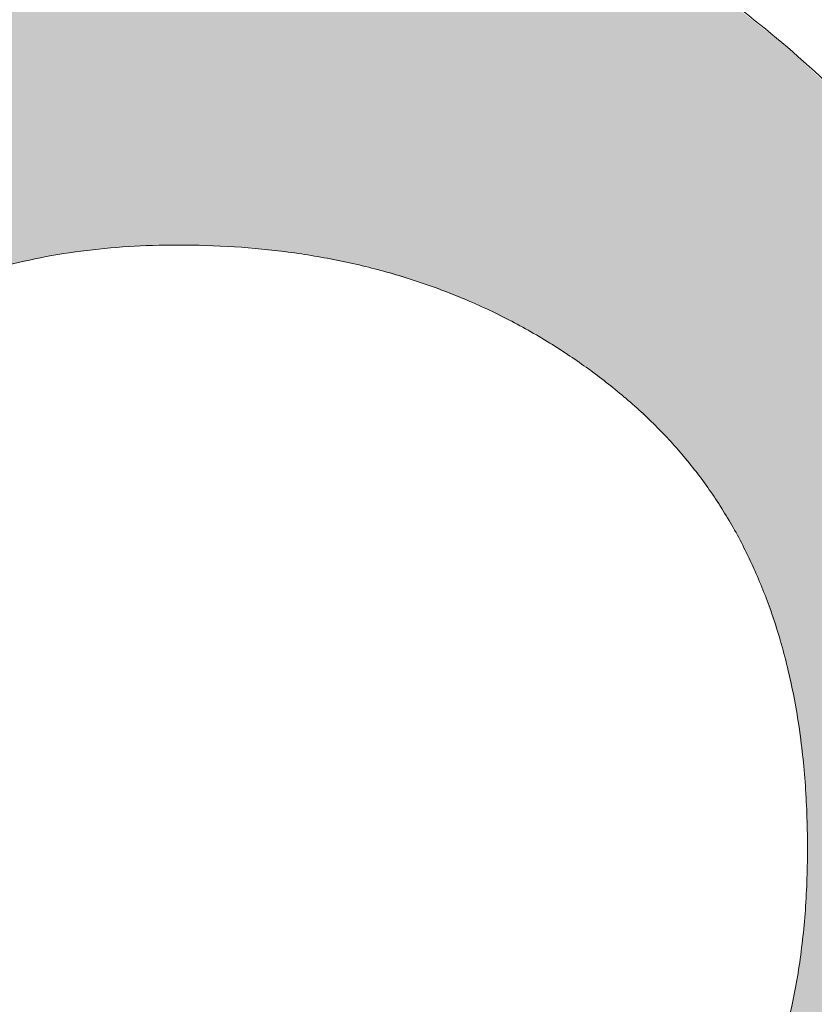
# Model space of a CAD drawing. Header units: inches. Extents: x -467 to -292, y -214 to 28.
# Tile 13 of 81: x -385.484 to -384.833, y -42.981 to -42.174. Entities that reach past the tile are written whole.
import ezdxf

# ---------------------------------------------------------------- set-up
doc = ezdxf.new("R2010")
doc.units = ezdxf.units.IN
doc.header["$LTSCALE"] = 32
doc.header["$MEASUREMENT"] = 0
doc.linetypes.add('Dash Style-1', pattern=[0.083328, 0.041656, -0.041672])
for name, color, linetype, lineweight in [('Black', 7, 'Continuous', 18), ('DashLine', 7, 'Dash Style-1', 13), ('DashLineFill', 7, 'Dash Style-1', 13), ('Drawing', 7, 'Continuous', 18), ('Metal-Black', 7, 'Continuous', 18), ('Metal-DeskStructure', 7, 'Continuous', 13), ('None', 7, 'Continuous', 18), ('Plastic-BracketCover', 7, 'Continuous', 13), ('SolidLine', 7, 'Continuous', 15), ('Wood_1-H', 7, 'Continuous', 13)]:
    doc.layers.add(name, color=color, linetype=linetype, lineweight=lineweight)
doc.layers.add('Metal-Leg', color=7, linetype='Continuous', lineweight=18, true_color=0x4c4c4c)
pattern_1 = [(45, (0, 0), (-1.61301565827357, 1.935715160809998), []), (45, (-1.0608, 1.0608), (-0.4723460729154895, 0.4167612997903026), [])]

# ---------------------------------------------------------------- blocks, each defined once
blk = doc.blocks.new('Group-48')
at = {"layer": 'Plastic-BracketCover', "color": 7}
for points, knots in [([(1.425934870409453, -0.3398696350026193), (1.448079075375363, -0.3398696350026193), (1.483143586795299, -0.3509408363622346), (1.512671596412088, -0.3693958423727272), (1.532972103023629, -0.3970783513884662), (1.555118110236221, -0.4469059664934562), (1.555118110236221, -0.5539431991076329), (1.555118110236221, -0.6203803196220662), (1.544045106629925, -0.6351443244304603), (1.330892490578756, -0.6351443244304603), (1.117739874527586, -0.6351443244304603), (1.106666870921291, -0.6203803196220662), (1.106666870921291, -0.5622479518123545), (1.106666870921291, -0.4708965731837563), (1.123276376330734, -0.4192243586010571), (1.150958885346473, -0.3860053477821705), (1.193405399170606, -0.3675503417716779), (1.235850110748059, -0.3675503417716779), (1.265378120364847, -0.374932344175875), (1.289369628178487, -0.3896963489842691), (1.309670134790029, -0.4136878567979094), (1.315206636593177, -0.4266063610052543), (1.318897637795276, -0.4081513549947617), (1.337350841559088, -0.3767778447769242), (1.365033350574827, -0.3527863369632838), (1.403788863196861, -0.3398696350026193), (1.425934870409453, -0.3398696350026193)], [0, 0, 0, 0.03145524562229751, 0.062910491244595, 0.09436573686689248, 0.1258209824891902, 0.188731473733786, 0.2661585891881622, 0.2758371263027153, 0.2855156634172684, 0.4355309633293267, 0.4452095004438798, 0.4548880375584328, 0.5214267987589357, 0.5746587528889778, 0.6278907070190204, 0.6811226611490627, 0.7343546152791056, 0.7627468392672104, 0.7911390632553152, 0.8195312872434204, 0.8479235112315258, 0.8479235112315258, 0.8859426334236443, 0.9239617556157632, 0.9619808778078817, 1, 1, 1]), ([(1.429625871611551, -0.4026148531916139), (1.409325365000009, -0.4026148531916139), (1.379797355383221, -0.4155333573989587), (1.359496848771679, -0.4395248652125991), (1.348423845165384, -0.4764330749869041), (1.348423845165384, -0.5401028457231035), (1.348423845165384, -0.5760901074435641), (1.426856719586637, -0.5760901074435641), (1.505289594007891, -0.5760901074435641), (1.505289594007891, -0.5327208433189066), (1.505289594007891, -0.4487514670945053), (1.477607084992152, -0.4155333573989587), (1.448079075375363, -0.4026148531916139), (1.429625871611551, -0.4026148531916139)], [0, 0, 0, 0.07915587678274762, 0.1583117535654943, 0.2374676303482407, 0.3166235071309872, 0.4195261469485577, 0.4195261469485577, 0.6437985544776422, 0.6437985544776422, 0.7678094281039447, 0.8839047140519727, 0.9419523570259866, 1, 1, 1]), ([(1.226622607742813, -0.4284518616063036), (1.210013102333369, -0.4284518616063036), (1.18417789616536, -0.4376793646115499), (1.165722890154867, -0.4579798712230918), (1.156495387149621, -0.4893515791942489), (1.156495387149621, -0.5447165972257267), (1.156495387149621, -0.5760901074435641), (1.228469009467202, -0.5760901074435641), (1.300442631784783, -0.5760901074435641), (1.300442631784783, -0.5419483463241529), (1.300442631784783, -0.4856605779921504), (1.289369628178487, -0.4561343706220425), (1.269069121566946, -0.4376793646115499), (1.241386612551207, -0.4284518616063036), (1.226622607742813, -0.4284518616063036)], [0, 0, 0, 0.07449877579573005, 0.1489975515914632, 0.223496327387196, 0.2979951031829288, 0.3954165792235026, 0.3954165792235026, 0.6189101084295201, 0.6189101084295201, 0.7249275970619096, 0.7936956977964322, 0.8624637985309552, 0.9312318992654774, 1, 1, 1]), ([(1.53112660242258, -0.7109774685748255), (1.538508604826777, -0.7109774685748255), (1.552349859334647, -0.7137457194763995), (1.555118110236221, -0.7220504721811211), (1.555118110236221, -0.841083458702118), (1.555118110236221, -0.9601164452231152), (1.553272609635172, -0.9638074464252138), (1.547736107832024, -0.9674984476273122), (1.538508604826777, -0.9693439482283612), (1.525590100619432, -0.9693439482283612), (1.516362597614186, -0.9674984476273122), (1.510826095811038, -0.965652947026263), (1.50713509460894, -0.9601164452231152), (1.50713509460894, -0.9112115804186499), (1.50713509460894, -0.864152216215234), (1.337351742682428, -0.864152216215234), (1.167568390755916, -0.864152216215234), (1.193404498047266, -0.9075205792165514), (1.219240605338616, -0.9508889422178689), (1.221086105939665, -0.9564254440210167), (1.222931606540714, -0.965652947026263), (1.219240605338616, -0.9693439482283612), (1.20816760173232, -0.9711894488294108), (1.195712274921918, -0.9711894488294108), (1.186023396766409, -0.9711894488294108), (1.180486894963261, -0.9693439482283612), (1.176795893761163, -0.965652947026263), (1.174950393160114, -0.9619619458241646), (1.141731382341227, -0.9102888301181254), (1.10851237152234, -0.8586157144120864), (1.106666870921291, -0.8567702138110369), (1.106666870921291, -0.8530792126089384), (1.104821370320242, -0.8475427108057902), (1.104821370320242, -0.8304718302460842), (1.104821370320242, -0.8124781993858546), (1.10851237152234, -0.8069416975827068), (1.112203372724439, -0.8050961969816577), (1.310591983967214, -0.8050961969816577), (1.50713509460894, -0.8050961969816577), (1.50713509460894, -0.7644960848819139), (1.50713509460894, -0.7202049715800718), (1.510826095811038, -0.7165139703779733), (1.516362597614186, -0.7128229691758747), (1.525590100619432, -0.7109774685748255), (1.53112660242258, -0.7109774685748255)], [0, 0, 0, 0.002610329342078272, 0.007830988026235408, 0.01044131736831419, 0.1761946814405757, 0.1788050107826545, 0.181415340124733, 0.1840256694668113, 0.1866359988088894, 0.1885937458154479, 0.1905514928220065, 0.192509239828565, 0.1944669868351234, 0.2443885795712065, 0.2443885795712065, 0.4244984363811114, 0.4244984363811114, 0.4780496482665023, 0.4780496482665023, 0.4842405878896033, 0.4904315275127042, 0.4966224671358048, 0.5028134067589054, 0.5070707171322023, 0.5109409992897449, 0.5148112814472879, 0.5186815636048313, 0.5186815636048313, 0.5762947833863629, 0.5762947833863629, 0.5787425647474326, 0.5811903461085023, 0.5836381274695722, 0.5902471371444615, 0.5931844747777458, 0.5961218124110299, 0.5990591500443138, 0.9118813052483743, 0.9118813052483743, 0.9765012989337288, 0.9823759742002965, 0.9882506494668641, 0.9941253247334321, 1, 1, 1])]:
    blk.add_open_spline(points, degree=2, knots=knots, dxfattribs=at)
blk = doc.blocks.new('1BRPFY-Leg_Plate (2D)')
at = {"layer": 'DashLineFill', "linetype": 'Continuous', "lineweight": 13}
h = blk.add_hatch(dxfattribs=at)
h.set_pattern_fill('Steel', color=253, style=0, pattern_type=2)
h.set_pattern_definition(pattern_1)
edge = h.paths.add_edge_path()
edge.add_arc((-1.704724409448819, -1.704724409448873), 0.125984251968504, 179.9999999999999, 269.9999999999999)
edge.add_line((-1.704724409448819, -1.830708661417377), (1.704724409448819, -1.830708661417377))
edge.add_arc((1.704724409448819, -1.704724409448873), 0.125984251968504, 270.0000000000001, 360.0000000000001)
edge.add_line((1.830708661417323, -1.704724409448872), (1.830708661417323, 1.704724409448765))
edge.add_arc((1.704724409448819, 1.704724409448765), 0.1259842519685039, 0, 90)
edge.add_line((1.704724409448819, 1.830708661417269), (-1.704724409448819, 1.830708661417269))
edge.add_arc((-1.704724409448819, 1.704724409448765), 0.1259842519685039, 90, 180)
edge.add_line((-1.830708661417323, 1.704724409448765), (-1.830708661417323, -1.704724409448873))
at = {"layer": 'DashLineFill', "flags": 128}
blk.add_lwpolyline([(-1.830708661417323, -1.704724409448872, 0.414213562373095), (-1.704724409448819, -1.830708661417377), (1.704724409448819, -1.830708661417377, 0.414213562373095), (1.830708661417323, -1.704724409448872), (1.830708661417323, 1.704724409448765, 0.414213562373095), (1.704724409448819, 1.830708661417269), (-1.704724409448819, 1.830708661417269, 0.414213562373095), (-1.830708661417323, 1.704724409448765)], format="xyb", close=True, dxfattribs=at)
at = {"layer": 'Plastic-BracketCover', "color": 7}
blk.add_blockref('Group-48', (0, 0), dxfattribs=at)
blk = doc.blocks.new('1BRPX5-Util_Bkt_Sm-F (2D)')
at = {"layer": 'DashLineFill', "linetype": 'Continuous', "lineweight": 13}
h = blk.add_hatch(dxfattribs=at)
h.set_pattern_fill('Steel', color=253, style=0, pattern_type=2)
h.set_pattern_definition(pattern_1)
edge = h.paths.add_edge_path()
edge.add_line((-4.468503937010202, 4.413385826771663), (-3.12992125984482, 4.413385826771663))
edge.add_line((-3.12992125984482, 4.413385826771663), (-3.12992125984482, -1.854330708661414))
edge.add_line((-3.12992125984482, -1.854330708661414), (-4.468503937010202, -1.854330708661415))
edge.add_line((-4.468503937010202, -1.854330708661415), (-4.468503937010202, -1.988188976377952))
edge.add_line((-4.468503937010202, -1.988188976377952), (-2.421259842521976, -1.988188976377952))
edge.add_line((-2.421259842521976, -1.988188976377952), (-2.421259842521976, -2.366141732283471))
edge.add_arc((-2.303149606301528, -2.366141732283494), 0.1181102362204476, 179.9999999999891, 270.000000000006)
edge.add_line((-2.303149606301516, -2.484251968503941), (2.303149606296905, -2.484251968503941))
edge.add_arc((2.303149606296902, -2.366141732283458), 0.1181102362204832, 270.0000000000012, 359.9999999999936)
edge.add_line((2.421259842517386, -2.366141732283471), (2.421259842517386, -1.988188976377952))
edge.add_line((2.421259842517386, -1.988188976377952), (4.468503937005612, -1.988188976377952))
edge.add_line((4.468503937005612, -1.988188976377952), (4.468503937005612, -1.854330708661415))
edge.add_line((4.468503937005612, -1.854330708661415), (3.12992125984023, -1.854330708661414))
edge.add_line((3.12992125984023, -1.854330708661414), (3.12992125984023, 4.413385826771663))
edge.add_line((3.12992125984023, 4.413385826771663), (4.468503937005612, 4.413385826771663))
edge.add_line((4.468503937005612, 4.413385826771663), (4.468503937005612, 4.547244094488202))
edge.add_line((4.468503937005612, 4.547244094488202), (2.421259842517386, 4.547244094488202))
edge.add_line((2.421259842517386, 4.547244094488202), (2.421259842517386, 4.925196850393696))
edge.add_arc((2.303149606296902, 4.925196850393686), 0.1181102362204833, 5.365542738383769e-12, 89.99999999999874)
edge.add_line((2.303149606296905, 5.043307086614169), (-2.303149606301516, 5.043307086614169))
edge.add_arc((-2.303149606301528, 4.92519685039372), 0.1181102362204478, 89.99999999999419, 180.0000000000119)
edge.add_line((-2.421259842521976, 4.925196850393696), (-2.421259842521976, 4.547244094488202))
edge.add_line((-2.421259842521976, 4.547244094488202), (-4.468503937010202, 4.547244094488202))
edge.add_line((-4.468503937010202, 4.547244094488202), (-4.468503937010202, 4.413385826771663))
at = {"layer": 'SolidLine', "flags": 128}
blk.add_lwpolyline([(1.028808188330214, -0.3924516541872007), (1.058646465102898, -0.4253731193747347), (1.08511419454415, -0.4610607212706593), (1.107956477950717, -0.4991707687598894), (1.126953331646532, -0.5393362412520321), (1.141921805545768, -0.5811703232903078), (1.152717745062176, -0.6242701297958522), (1.15923717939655, -0.6682205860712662), (1.161417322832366, -0.7125984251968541), (1.15923717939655, -0.756976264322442), (1.152717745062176, -0.800926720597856), (1.141921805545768, -0.8440265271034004), (1.126953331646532, -0.8858606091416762), (1.107956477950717, -0.9260260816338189)], dxfattribs=at)
blk = doc.blocks.new('Slate-LegBrace (2D)')
at = {"layer": 'DashLineFill', "linetype": 'Continuous', "lineweight": 13}
h = blk.add_hatch(dxfattribs=at)
h.set_pattern_fill('Steel', color=253, style=0, pattern_type=2)
h.set_pattern_definition(pattern_1)
edge = h.paths.add_edge_path()
edge.add_line((-2.199587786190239, -0.1351515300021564), (-1.374775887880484, -0.1351515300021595))
edge.add_arc((3.636636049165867e-15, -0.01355418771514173), 1.380142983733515, 185.0545920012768, 354.9454079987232)
edge.add_line((1.374775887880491, -0.13515153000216), (2.199718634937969, -0.1351515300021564))
edge.add_arc((6.54243738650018e-05, -0.01705725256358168), 2.202821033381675, 183.0731271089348, 356.92687289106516, ccw=False)
h = blk.add_hatch(dxfattribs=at)
h.set_pattern_fill('Steel', color=253, style=0, pattern_type=2)
h.set_pattern_definition(pattern_1)
edge = h.paths.add_edge_path()
edge.add_line((2.191696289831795, -0.2375138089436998), (1.463739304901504, -0.2375137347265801))
edge.add_arc((-6.542437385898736e-05, -0.01704129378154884), 1.480314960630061, 188.5652811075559, 351.4347188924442, ccw=False)
edge.add_line((-1.463870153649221, -0.2375137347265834), (-2.191827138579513, -0.2375138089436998))
edge.add_line((-2.191827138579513, -0.2375138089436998), (-2.199718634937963, -0.1351515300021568))
edge.add_line((-2.199718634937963, -0.1351515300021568), (-1.374775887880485, -0.1351515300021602))
edge.add_arc((2.937282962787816e-15, -0.01355418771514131), 1.380142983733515, 185.0545920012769, 354.9454079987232)
edge.add_line((1.37477588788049, -0.1351515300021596), (2.199587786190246, -0.1351515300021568))
edge.add_line((2.199587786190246, -0.1351515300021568), (2.191696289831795, -0.2375138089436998))
at = {"layer": 'DashLineFill', "flags": 128}
for points in [[(2.191696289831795, -0.2375138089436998), (1.463739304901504, -0.2375137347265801, -0.860662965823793), (-1.463870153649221, -0.2375137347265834), (-2.191827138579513, -0.2375138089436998), (-2.199718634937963, -0.1351515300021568), (-1.374775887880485, -0.1351515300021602, 0.9154551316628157), (1.37477588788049, -0.1351515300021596), (2.199587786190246, -0.1351515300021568)], [(-2.199587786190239, -0.1351515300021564), (-1.374775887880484, -0.1351515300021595, 0.9154551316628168), (1.374775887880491, -0.13515153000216), (2.199718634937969, -0.1351515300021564, -0.9477524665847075)]]:
    blk.add_lwpolyline(points, format="xyb", close=True, dxfattribs=at)
blk = doc.blocks.new('TLLegSleeve (2D)')
at = {"layer": 'DashLineFill', "linetype": 'Continuous', "lineweight": 13}
h = blk.add_hatch(dxfattribs=at)
h.set_pattern_fill('Steel', color=253, style=0, pattern_type=2)
h.set_pattern_definition(pattern_1)
edge = h.paths.add_edge_path()
edge.add_line((1.08267716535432, 1.402343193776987), (1.08267716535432, 2.913385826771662))
edge.add_arc((-1.707523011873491e-13, 2.913385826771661), 1.08267716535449, 4.479377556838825e-14, 180)
edge.add_line((-1.082677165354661, 2.913385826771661), (-1.08267716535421, 1.402343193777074))
edge.add_arc((-1.332267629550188e-15, 2.886579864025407e-15), 1.771653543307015, 127.6698869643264, 412.330113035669)
edge.add_line((1.08267716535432, 1.402343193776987), (1.08267716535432, 1.402343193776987))
edge = h.paths.add_edge_path()
edge.add_arc((1.665334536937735e-15, 2.91338582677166), 0.7480314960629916, 180, 360)
edge.add_arc((1.665334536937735e-15, 2.91338582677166), 0.7480314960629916, 9.54166404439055e-15, 180)
edge.add_line((-0.7480314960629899, 2.91338582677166), (-0.7480314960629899, 2.91338582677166))
edge = h.paths.add_edge_path()
edge.add_arc((-1.723066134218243e-13, 5.70119602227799e-16), 1.437007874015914, 180, 360)
edge.add_arc((-1.723066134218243e-13, 9.149983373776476e-17), 1.437007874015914, 9.541664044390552e-15, 180)
edge.add_line((-1.437007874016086, 3.308097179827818e-16), (-1.437007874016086, 3.308097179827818e-16))
at = {"layer": 'DashLine', "color": 8, "flags": 128}
blk.add_lwpolyline([(1.653543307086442, 1.118599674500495e-14), (1.645581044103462, -0.1620755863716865), (1.621770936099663, -0.3225902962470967), (1.582342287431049, -0.4799982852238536), (1.527674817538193, -0.6327836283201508), (1.45829500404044, -0.7794749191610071), (1.374871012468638, -0.9186594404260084), (1.278206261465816, -1.048996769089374), (1.169231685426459, -1.169231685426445), (1.048996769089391, -1.278206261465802), (0.918659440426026, -1.374871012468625), (0.7794749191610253, -1.458295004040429), (0.6327836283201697, -1.527674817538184), (0.4799982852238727, -1.582342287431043), (0.3225902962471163, -1.621770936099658), (0.1620755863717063, -1.645581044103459), (8.723964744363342e-15, -1.653543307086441), (-0.162075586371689, -1.645581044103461), (-0.3225902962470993, -1.621770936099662), (-0.4799982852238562, -1.582342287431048), (-0.6327836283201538, -1.527674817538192), (-0.7794749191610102, -1.458295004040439), (-0.9186594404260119, -1.374871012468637), (-1.048996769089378, -1.278206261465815), (-1.169231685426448, -1.169231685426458), (-1.278206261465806, -1.048996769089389), (-1.374871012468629, -0.9186594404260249), (-1.458295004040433, -0.7794749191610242), (-1.527674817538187, -0.6327836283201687), (-1.582342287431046, -0.4799982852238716), (-1.621770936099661, -0.3225902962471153), (-1.645581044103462, -0.1620755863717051), (-1.653543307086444, -7.741682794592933e-15), (-1.645581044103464, 0.1620755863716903), (-1.621770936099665, 0.3225902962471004), (-1.582342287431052, 0.4799982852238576), (-1.527674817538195, 0.6327836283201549), (-1.458295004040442, 0.7794749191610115), (-1.37487101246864, 0.918659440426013), (-1.278206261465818, 1.048996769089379), (-1.169231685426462, 1.169231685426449), (-1.048996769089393, 1.278206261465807), (-0.9186594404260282, 1.37487101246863), (-0.7794749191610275, 1.458295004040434), (-0.6327836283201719, 1.527674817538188), (-0.479998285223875, 1.582342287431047), (-0.3225902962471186, 1.621770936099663), (-0.1620755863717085, 1.645581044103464), (-1.096189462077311e-14, 1.653543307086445), (0.1620755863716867, 1.645581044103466), (0.3225902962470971, 1.621770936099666), (0.479998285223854, 1.582342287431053), (0.6327836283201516, 1.527674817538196), (0.7794749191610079, 1.458295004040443), (0.9186594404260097, 1.374871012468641), (1.048996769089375, 1.278206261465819), (1.169231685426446, 1.169231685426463), (1.278206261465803, 1.048996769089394), (1.374871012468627, 0.9186594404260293), (1.458295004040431, 0.7794749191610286), (1.527674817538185, 0.6327836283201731), (1.582342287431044, 0.4799982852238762), (1.621770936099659, 0.3225902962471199), (1.64558104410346, 0.1620755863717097)], close=True, dxfattribs=at)
at = {"layer": 'DashLineFill', "flags": 128}
for points in [[(1.08267716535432, 1.402343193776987), (1.08267716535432, 2.913385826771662, 0.9999999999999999), (-1.082677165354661, 2.913385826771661), (-1.08267716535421, 1.402343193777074, 2.931618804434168), (1.08267716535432, 1.402343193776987)], [(-1.437007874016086, 3.308097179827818e-16, 0.9999999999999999), (1.437007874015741, 3.308097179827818e-16, 0.9999999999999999), (-1.437007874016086, 3.308097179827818e-16)]]:
    blk.add_lwpolyline(points, format="xyb", close=True, dxfattribs=at)
blk = doc.blocks.new('Group-53')
at = {"layer": 'SolidLine', "flags": 128}
blk.add_lwpolyline([(6.673228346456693, -70.51181102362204, -0.414213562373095), (8.385826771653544, -68.7992125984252, -0.414213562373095), (10.09842519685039, -70.51181102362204, -0.414213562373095), (8.385826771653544, -72.2244094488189, -0.414213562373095)], format="xyb", close=True, dxfattribs=at)
at = {"layer": 'Wood_1-H', "color": 7, "rotation": 90}
for name in ['1BRPX5-Util_Bkt_Sm-F (2D)', 'Slate-LegBrace (2D)', '1BRPFY-Leg_Plate (2D)', 'TLLegSleeve (2D)']:
    blk.add_blockref(name, (8.385826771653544, -70.51181102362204), dxfattribs=at)
blk = doc.blocks.new('Group-56')
at = {"layer": 'Metal-DeskStructure', "color": 7, "flags": 128}
blk.add_lwpolyline([(0.8051100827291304, 0.3242076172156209), (0.6569804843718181, -0.1001143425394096), (0.9545622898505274, -0.1001143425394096)], close=True, dxfattribs=at)
at = {"layer": 'Metal-DeskStructure', "color": 7}
blk.add_open_spline([(1.174112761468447, -0.3918349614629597), (1.184693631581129, -0.4210075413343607), (1.168822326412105, -0.4369198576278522), (1.14501536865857, -0.439571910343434), (1.104014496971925, -0.439571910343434), (1.078886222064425, -0.4369198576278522), (1.066982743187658, -0.4329417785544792), (1.060369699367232, -0.4236595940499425), (1.057724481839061, -0.4170294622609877), (1.021353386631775, -0.3010040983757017), (0.9849822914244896, -0.1849787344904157), (0.807093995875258, -0.1849787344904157), (0.6292057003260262, -0.1849787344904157), (0.5941572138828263, -0.2996780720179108), (0.5591087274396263, -0.4143774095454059), (0.5564635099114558, -0.4210075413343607), (0.5498504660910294, -0.4302897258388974), (0.5379469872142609, -0.4369198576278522), (0.5141400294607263, -0.439571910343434), (0.477108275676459, -0.439571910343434), (0.4519787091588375, -0.4355938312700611), (0.4427204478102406, -0.4249856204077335), (0.4427204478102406, -0.4050952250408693), (0.4480108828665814, -0.3905089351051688), (0.5915119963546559, 0.0006630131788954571), (0.7350131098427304, 0.3918349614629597), (0.7376583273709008, 0.3971390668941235), (0.7469165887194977, 0.4037691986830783), (0.7627866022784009, 0.4077472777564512), (0.789238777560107, 0.4090720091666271), (0.8302396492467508, 0.4090720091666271), (0.8580131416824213, 0.4077472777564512), (0.8752070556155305, 0.4037691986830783), (0.8844653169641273, 0.3971390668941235), (0.8871105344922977, 0.3918349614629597), (1.030611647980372, 0), (1.174112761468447, -0.3918349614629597)], degree=2, knots=[0, 0, 0, 0.01595318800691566, 0.02392978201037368, 0.03190637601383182, 0.03938443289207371, 0.04686248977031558, 0.05434054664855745, 0.06181860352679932, 0.06181860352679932, 0.1891978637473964, 0.1891978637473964, 0.3755520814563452, 0.3755520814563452, 0.5011946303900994, 0.5011946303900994, 0.5086726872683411, 0.5161507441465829, 0.5236288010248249, 0.5311068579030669, 0.5385854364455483, 0.5460640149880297, 0.5535425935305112, 0.5610211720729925, 0.5610211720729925, 0.7618481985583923, 0.7618481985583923, 0.7647050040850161, 0.7675618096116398, 0.7704186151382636, 0.7732754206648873, 0.7763226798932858, 0.7793699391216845, 0.7824171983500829, 0.7854644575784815, 0.7854644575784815, 1, 1, 1], dxfattribs=at)
blk = doc.blocks.new('TL14_lower_leg (2D)')
at = {"layer": 'DashLine', "flags": 128}
blk.add_lwpolyline([(-1.777195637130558e-14, 1.377952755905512), (0.1350629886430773, 1.371317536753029), (0.2688252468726, 1.351475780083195), (0.3999985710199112, 1.318618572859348), (0.5273196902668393, 1.27306234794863), (0.649562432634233, 1.215245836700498), (0.7655495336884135, 1.14572584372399), (0.8741639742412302, 1.065171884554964), (0.9743597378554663, 0.9743597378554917), (1.065171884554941, 0.8741639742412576), (1.14572584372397, 0.7655495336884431), (1.215245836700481, 0.6495624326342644), (1.273062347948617, 0.5273196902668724), (1.318618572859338, 0.3999985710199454), (1.351475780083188, 0.2688252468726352), (1.371317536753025, 0.1350629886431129), (1.377952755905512, 1.783045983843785e-14), (1.371317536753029, -0.1350629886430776), (1.351475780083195, -0.2688252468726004), (1.318618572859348, -0.3999985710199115), (1.27306234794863, -0.5273196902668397), (1.215245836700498, -0.6495624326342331), (1.145725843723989, -0.7655495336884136), (1.065171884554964, -0.8741639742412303), (0.9743597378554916, -0.9743597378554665), (0.8741639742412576, -1.065171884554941), (0.7655495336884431, -1.14572584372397), (0.6495624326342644, -1.215245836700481), (0.5273196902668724, -1.273062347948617), (0.3999985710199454, -1.318618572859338), (0.2688252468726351, -1.351475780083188), (0.135062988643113, -1.371317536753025), (1.777195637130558e-14, -1.377952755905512), (-0.1350629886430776, -1.371317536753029), (-0.2688252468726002, -1.351475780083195), (-0.3999985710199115, -1.318618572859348), (-0.5273196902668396, -1.27306234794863), (-0.6495624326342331, -1.215245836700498), (-0.7655495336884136, -1.14572584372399), (-0.8741639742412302, -1.065171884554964), (-0.9743597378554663, -0.9743597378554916), (-1.065171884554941, -0.8741639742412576), (-1.14572584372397, -0.7655495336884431), (-1.215245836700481, -0.6495624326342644), (-1.273062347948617, -0.5273196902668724), (-1.318618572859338, -0.3999985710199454), (-1.351475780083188, -0.2688252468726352), (-1.371317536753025, -0.1350629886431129), (-1.377952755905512, -1.783045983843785e-14), (-1.371317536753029, 0.1350629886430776), (-1.351475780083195, 0.2688252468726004), (-1.318618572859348, 0.3999985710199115), (-1.27306234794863, 0.5273196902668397), (-1.215245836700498, 0.6495624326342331), (-1.145725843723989, 0.7655495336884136), (-1.065171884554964, 0.8741639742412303), (-0.9743597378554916, 0.9743597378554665), (-0.8741639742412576, 1.065171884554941), (-0.7655495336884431, 1.14572584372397), (-0.6495624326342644, 1.215245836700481), (-0.5273196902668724, 1.273062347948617), (-0.3999985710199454, 1.318618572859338), (-0.2688252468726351, 1.351475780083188), (-0.135062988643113, 1.371317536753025)], close=True, dxfattribs=at)
at = {"layer": 'Metal-DeskStructure', "color": 7}
blk.add_blockref('Group-56', (0, 0), dxfattribs=at)
blk = doc.blocks.new('Group-65')
at = {"layer": 'SolidLine', "color": 7}
for points, knots in [([(1.101439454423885, 5.748206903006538), (1.107437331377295, 5.748206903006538), (1.118048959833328, 5.748206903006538), (1.123585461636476, 5.744515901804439), (1.127276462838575, 5.738979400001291), (1.127276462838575, 5.674387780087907), (1.127276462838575, 5.611641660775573), (1.321051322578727, 5.611641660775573), (1.518517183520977, 5.611641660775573), (1.522208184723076, 5.607950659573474), (1.524053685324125, 5.600568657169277), (1.525897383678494, 5.589495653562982), (1.525897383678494, 5.572886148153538), (1.524053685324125, 5.561813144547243), (1.522208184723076, 5.554431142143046), (1.518517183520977, 5.550740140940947), (1.321051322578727, 5.550740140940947), (1.127276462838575, 5.550740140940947), (1.127276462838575, 5.487994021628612), (1.127276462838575, 5.423402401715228), (1.123585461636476, 5.417865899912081), (1.118048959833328, 5.416020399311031), (1.108821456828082, 5.414174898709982), (1.095902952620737, 5.414174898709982), (1.084829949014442, 5.416020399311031), (1.079293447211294, 5.417865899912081), (1.075602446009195, 5.423402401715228), (1.075602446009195, 5.581190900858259), (1.075602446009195, 5.738979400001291), (1.079293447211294, 5.744515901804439), (1.084829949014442, 5.748206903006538), (1.095902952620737, 5.748206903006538), (1.101439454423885, 5.748206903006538)], [0, 0, 0, 0.003046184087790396, 0.005389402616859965, 0.007732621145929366, 0.01007583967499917, 0.08974412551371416, 0.08974412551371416, 0.3357786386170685, 0.3404650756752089, 0.3451515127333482, 0.3498379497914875, 0.3545243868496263, 0.3603824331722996, 0.3662404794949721, 0.3720985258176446, 0.3779565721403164, 0.6854997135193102, 0.6854997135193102, 0.7850850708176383, 0.7880140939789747, 0.7909431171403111, 0.7938721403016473, 0.7968011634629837, 0.798997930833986, 0.8011946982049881, 0.8033914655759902, 0.8055882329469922, 0.9912129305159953, 0.9934096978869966, 0.9956064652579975, 0.9978032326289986, 1, 1, 1]), ([(1.206631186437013, 5.398269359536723), (1.241695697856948, 5.398269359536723), (1.295213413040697, 5.376123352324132), (1.332123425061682, 5.335522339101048), (1.354269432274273, 5.276468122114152), (1.354269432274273, 5.209107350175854), (1.354269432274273, 5.184193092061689), (1.434547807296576, 5.184193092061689), (1.518517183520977, 5.184193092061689), (1.522208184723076, 5.180503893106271), (1.524053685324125, 5.173121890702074), (1.525897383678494, 5.162048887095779), (1.525897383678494, 5.145439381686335), (1.524053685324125, 5.134366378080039), (1.522208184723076, 5.126984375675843), (1.518517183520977, 5.123293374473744), (1.308132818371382, 5.123293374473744), (1.08852095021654, 5.123293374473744), (1.075602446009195, 5.138057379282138), (1.075602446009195, 5.195266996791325), (1.075602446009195, 5.258013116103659), (1.079293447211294, 5.28385012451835), (1.086675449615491, 5.320758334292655), (1.108821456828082, 5.357668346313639), (1.140194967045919, 5.385350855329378), (1.182639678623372, 5.398269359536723), (1.206631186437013, 5.398269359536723)], [0, 0, 0, 0.0662675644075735, 0.132535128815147, 0.1988026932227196, 0.2650702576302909, 0.3039664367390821, 0.3039664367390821, 0.4292971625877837, 0.4350595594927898, 0.4408219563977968, 0.4465843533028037, 0.4523467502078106, 0.456956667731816, 0.4615665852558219, 0.4661765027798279, 0.4707864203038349, 0.7289384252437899, 0.7450731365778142, 0.7612078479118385, 0.8451067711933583, 0.8709223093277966, 0.8967378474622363, 0.9225533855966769, 0.9483689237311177, 0.9741844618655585, 1, 1, 1]), ([(1.21216768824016, 5.335522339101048), (1.184485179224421, 5.335522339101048), (1.147576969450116, 5.315221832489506), (1.130967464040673, 5.285695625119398), (1.125430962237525, 5.254322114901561), (1.125430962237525, 5.210952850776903), (1.125430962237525, 5.184193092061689), (1.214935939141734, 5.184193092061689), (1.304440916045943, 5.184193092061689), (1.304440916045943, 5.210952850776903), (1.304440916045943, 5.263549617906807), (1.291522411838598, 5.300457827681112), (1.265687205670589, 5.324449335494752), (1.232468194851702, 5.335522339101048), (1.21216768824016, 5.335522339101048)], [0, 0, 0, 0.05309765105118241, 0.1061953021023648, 0.1592929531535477, 0.2123906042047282, 0.2979368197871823, 0.2979368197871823, 0.5840684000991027, 0.5840684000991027, 0.669614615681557, 0.7522109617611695, 0.834807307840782, 0.9174036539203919, 1, 1, 1])]:
    blk.add_open_spline(points, degree=2, knots=knots, dxfattribs=at)
blk = doc.blocks.new('1BRPT9-Bracket (2D)')
at = {"layer": 'DashLineFill', "linetype": 'Continuous', "lineweight": 13}
h = blk.add_hatch(dxfattribs=at)
h.set_pattern_fill('Steel', color=253, style=0, pattern_type=2)
h.set_pattern_definition(pattern_1)
edge = h.paths.add_edge_path()
edge.add_arc((1.677931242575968, -8.488188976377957), 0.2519685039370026, 269.999999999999, 360.0000000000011)
edge.add_line((1.929899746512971, -8.488188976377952), (1.929899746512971, -7.480314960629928))
edge.add_line((1.929899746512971, -7.480314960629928), (2.323600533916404, -7.480314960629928))
edge.add_line((2.323600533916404, -7.480314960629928), (2.323600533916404, 7.461135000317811))
edge.add_line((2.323600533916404, 7.461135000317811), (1.929899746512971, 7.480314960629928))
edge.add_line((1.929899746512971, 7.480314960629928), (1.929899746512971, 8.488188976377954))
edge.add_arc((1.677931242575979, 8.488188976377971), 0.2519685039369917, 359.999999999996, 450.0000000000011)
edge.add_line((1.677931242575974, 8.740157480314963), (-2.32206875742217, 8.740157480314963))
edge.add_line((-2.32206875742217, 8.740157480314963), (-2.32206875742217, -8.74015748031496))
edge.add_line((-2.32206875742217, -8.74015748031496), (1.677931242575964, -8.74015748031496))
at = {"layer": 'SolidLine', "color": 7}
blk.add_blockref('Group-65', (0, 0), dxfattribs=at)
blk = doc.blocks.new('Group-77')
at = {"layer": 'DashLineFill', "linetype": 'Continuous', "lineweight": 13}
h = blk.add_hatch(dxfattribs=at)
h.set_pattern_fill('Steel', color=253, style=0, pattern_type=2)
h.set_pattern_definition(pattern_1)
h.paths.add_polyline_path([(-2.066929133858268, 1.397637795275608), (2.066929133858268, 1.397637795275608), (2.066929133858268, 0.1377952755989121), (2.106299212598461, 0.1377952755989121), (2.106299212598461, -0.1377952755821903), (2.066929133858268, -0.1377952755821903), (2.066929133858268, -5.275590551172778), (2.106299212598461, -5.275590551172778), (2.106299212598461, -5.55118110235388), (2.066929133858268, -5.55118110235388), (2.066929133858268, -5.82677165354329), (-2.066929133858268, -5.82677165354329), (-2.066929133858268, -5.55118110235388), (-2.106299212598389, -5.55118110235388), (-2.106299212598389, -5.275590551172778), (-2.066929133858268, -5.275590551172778), (-2.066929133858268, -0.1377952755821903), (-2.106299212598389, -0.1377952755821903), (-2.106299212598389, 0.1377952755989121), (-2.066929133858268, 0.1377952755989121)])
blk = doc.blocks.new('TL14_upper_leg (2D)')
at = {"layer": 'DashLine', "flags": 128}
blk.add_lwpolyline([(0, 1.22047244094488), (0.1196272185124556, 1.214595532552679), (0.2381023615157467, 1.197021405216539), (0.3542844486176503, 1.167919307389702), (0.4670545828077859, 1.127569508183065), (0.5753267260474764, 1.076360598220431), (0.6780581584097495, 1.01478574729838), (0.7742595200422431, 0.9434379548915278), (0.8630043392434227, 0.8630043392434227), (0.9434379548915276, 0.7742595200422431), (1.01478574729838, 0.6780581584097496), (1.076360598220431, 0.5753267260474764), (1.127569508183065, 0.467054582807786), (1.167919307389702, 0.3542844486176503), (1.197021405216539, 0.2381023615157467), (1.214595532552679, 0.1196272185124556), (1.22047244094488, 7.47323834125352e-17), (1.214595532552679, -0.1196272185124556), (1.197021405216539, -0.2381023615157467), (1.167919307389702, -0.3542844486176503), (1.127569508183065, -0.467054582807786), (1.076360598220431, -0.5753267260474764), (1.01478574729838, -0.6780581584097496), (0.9434379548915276, -0.7742595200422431), (0.8630043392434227, -0.8630043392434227), (0.7742595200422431, -0.9434379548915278), (0.6780581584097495, -1.01478574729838), (0.5753267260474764, -1.076360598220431), (0.4670545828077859, -1.127569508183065), (0.3542844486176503, -1.167919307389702), (0.2381023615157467, -1.197021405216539), (0.1196272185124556, -1.214595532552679), (0, -1.22047244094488), (-0.1196272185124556, -1.214595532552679), (-0.2381023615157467, -1.197021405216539), (-0.3542844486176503, -1.167919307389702), (-0.4670545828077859, -1.127569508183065), (-0.5753267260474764, -1.076360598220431), (-0.6780581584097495, -1.01478574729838), (-0.7742595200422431, -0.9434379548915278), (-0.8630043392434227, -0.8630043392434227), (-0.9434379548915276, -0.7742595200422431), (-1.01478574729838, -0.6780581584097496), (-1.076360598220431, -0.5753267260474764), (-1.127569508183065, -0.467054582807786), (-1.167919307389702, -0.3542844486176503), (-1.197021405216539, -0.2381023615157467), (-1.214595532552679, -0.1196272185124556), (-1.22047244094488, 7.47323834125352e-17), (-1.214595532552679, 0.1196272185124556), (-1.197021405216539, 0.2381023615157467), (-1.167919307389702, 0.3542844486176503), (-1.127569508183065, 0.467054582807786), (-1.076360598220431, 0.5753267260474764), (-1.01478574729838, 0.6780581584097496), (-0.9434379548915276, 0.7742595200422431), (-0.8630043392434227, 0.8630043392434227), (-0.7742595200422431, 0.9434379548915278), (-0.6780581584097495, 1.01478574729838), (-0.5753267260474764, 1.076360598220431), (-0.4670545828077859, 1.127569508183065), (-0.3542844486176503, 1.167919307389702), (-0.2381023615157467, 1.197021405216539), (-0.1196272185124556, 1.214595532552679)], close=True, dxfattribs=at)
at = {"layer": 'DashLine', "color": 7}
blk.add_blockref('Group-77', (0, 0), dxfattribs=at)
blk = doc.blocks.new('Group-78')
at = {"layer": 'Metal-DeskStructure', "linetype": 'Continuous', "lineweight": 0, "true_color": 0xff0000}
blk.add_hatch(color=1, dxfattribs=at).paths.add_polyline_path([(0.3681247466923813, -0.5856299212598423), (0.7126129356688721, -0.5167322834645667), (0.7261117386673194, -0.5785483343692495), (0.7413094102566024, -0.6358900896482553), (0.7582059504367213, -0.6887575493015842), (0.7768013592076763, -0.737150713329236), (0.7970956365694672, -0.7810695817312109), (0.8190887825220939, -0.8205141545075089), (0.8427807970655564, -0.8554844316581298), (0.868171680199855, -0.8859804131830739), (0.8960520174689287, -0.9124730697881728), (0.9272123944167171, -0.9354333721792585), (0.9616528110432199, -0.954861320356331), (0.9993732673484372, -0.9707569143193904), (1.040373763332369, -0.9831201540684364), (1.084654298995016, -0.9919510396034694), (1.132214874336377, -0.9972495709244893), (1.183055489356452, -0.9990157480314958), (1.241793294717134, -0.9966944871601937), (1.296897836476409, -0.9897307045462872), (1.348369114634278, -0.9781244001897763), (1.39620712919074, -0.9618755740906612), (1.440411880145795, -0.9409842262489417), (1.480983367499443, -0.9154503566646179), (1.517921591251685, -0.8852739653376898), (1.551226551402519, -0.8504550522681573), (1.580746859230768, -0.8122047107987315), (1.60633112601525, -0.7717340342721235), (1.627979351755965, -0.7290430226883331), (1.645691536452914, -0.6841316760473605), (1.659467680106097, -0.6369999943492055), (1.669307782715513, -0.5876479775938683), (1.675211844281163, -0.5360756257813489), (1.677179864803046, -0.4822829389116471), (1.675110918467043, -0.4309545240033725), (1.668904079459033, -0.38193054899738), (1.658559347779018, -0.3352110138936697), (1.644076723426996, -0.2907959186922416), (1.625456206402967, -0.2486852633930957), (1.602697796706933, -0.208879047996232), (1.575801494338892, -0.1713772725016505), (1.544767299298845, -0.1361799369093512), (1.510537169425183, -0.1042626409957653), (1.474053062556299, -0.07660098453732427), (1.435314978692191, -0.05319496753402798), (1.39432291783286, -0.03404458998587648), (1.351076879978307, -0.01914985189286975), (1.30557686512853, -0.008510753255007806), (1.257822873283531, -0.002127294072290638), (1.207814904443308, 5.256552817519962e-07), (1.186183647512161, -0.0005377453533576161), (1.163273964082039, -0.00215255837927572), (1.139085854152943, -0.004843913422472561), (1.113619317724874, -0.008611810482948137), (1.086874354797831, -0.01345624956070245), (1.058850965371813, -0.0193772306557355), (1.029549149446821, -0.02637475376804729), (0.9989689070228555, -0.0344488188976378), (1.032341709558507, 0.2411417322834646), (1.039423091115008, 0.2403850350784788), (1.046134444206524, 0.2397292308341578), (1.052475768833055, 0.2391743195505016), (1.058447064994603, 0.2387203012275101), (1.064048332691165, 0.2383671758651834), (1.069279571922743, 0.2381149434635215), (1.074140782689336, 0.2379636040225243), (1.078631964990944, 0.2379131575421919), (1.122231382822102, 0.2394186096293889), (1.164754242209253, 0.2439349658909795), (1.206200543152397, 0.251462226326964), (1.246570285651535, 0.2620003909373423), (1.285863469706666, 0.2755494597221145), (1.32408009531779, 0.2921094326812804), (1.361220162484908, 0.3116803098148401), (1.397283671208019, 0.3342620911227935), (1.430588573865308, 0.3599725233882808), (1.459452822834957, 0.3889293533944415), (1.483876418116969, 0.4211325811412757), (1.503859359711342, 0.4565822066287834), (1.519401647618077, 0.4952782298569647), (1.530503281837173, 0.5372206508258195), (1.537164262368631, 0.5824094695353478), (1.53938458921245, 0.6308446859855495), (1.537668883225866, 0.669818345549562), (1.532521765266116, 0.7070762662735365), (1.523943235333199, 0.7426184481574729), (1.511933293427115, 0.7764448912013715), (1.496491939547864, 0.808555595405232), (1.477619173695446, 0.8389505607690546), (1.455314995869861, 0.8676297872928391), (1.42957940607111, 0.8945932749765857), (1.401135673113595, 0.9190672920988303), (1.370707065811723, 0.9402781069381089), (1.338293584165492, 0.9582257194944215), (1.303895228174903, 0.9729101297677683), (1.267511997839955, 0.9843313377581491), (1.22914389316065, 0.992489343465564), (1.188790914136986, 0.9973841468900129), (1.146453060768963, 0.9990157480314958), (1.1042920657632, 0.9974009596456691), (1.063930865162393, 0.9925565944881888), (1.025369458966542, 0.9844826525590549), (0.9886078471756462, 0.9731791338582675), (0.9536460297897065, 0.9586460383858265), (0.9204840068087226, 0.9408833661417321), (0.8891217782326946, 0.919891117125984), (0.8595593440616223, 0.8956692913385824), (0.8321835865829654, 0.8682178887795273), (0.8073813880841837, 0.8375369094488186), (0.7851527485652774, 0.8036263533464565), (0.765497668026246, 0.7664862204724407), (0.7484161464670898, 0.7261165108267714), (0.7339081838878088, 0.6825172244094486), (0.7219737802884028, 0.6356883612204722), (0.7126129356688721, 0.5856299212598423), (0.3681247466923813, 0.6545275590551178), (0.3846849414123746, 0.7262006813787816), (0.4058371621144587, 0.7937358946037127), (0.4315814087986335, 0.8571331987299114), (0.4619176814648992, 0.9163925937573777), (0.4968459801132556, 0.9715140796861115), (0.5363663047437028, 1.022497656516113), (0.5804786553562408, 1.069343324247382), (0.6291830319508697, 1.112051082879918), (0.6817393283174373, 1.15014996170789), (0.7374074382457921, 1.183168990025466), (0.7961873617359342, 1.211108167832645), (0.8580790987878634, 1.233967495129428), (0.9230826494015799, 1.251746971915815), (0.9911980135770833, 1.264446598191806), (1.062425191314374, 1.2720663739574), (1.136764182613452, 1.274606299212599), (1.188462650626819, 1.273260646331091), (1.239135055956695, 1.26922368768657), (1.288781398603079, 1.262495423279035), (1.337401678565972, 1.253075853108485), (1.384995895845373, 1.240964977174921), (1.431564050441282, 1.226162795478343), (1.4771061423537, 1.208669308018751), (1.521622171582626, 1.188484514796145), (1.564329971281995, 1.165970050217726), (1.604447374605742, 1.141487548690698), (1.641974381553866, 1.115037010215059), (1.676910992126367, 1.08661843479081), (1.709257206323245, 1.056231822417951), (1.739013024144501, 1.023877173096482), (1.766178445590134, 0.9895544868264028), (1.790753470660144, 0.9532637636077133), (1.812578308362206, 0.9157114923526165), (1.831493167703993, 0.8776041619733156), (1.847498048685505, 0.8389417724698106), (1.860592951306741, 0.7997243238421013), (1.870777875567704, 0.7599518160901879), (1.878052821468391, 0.7196242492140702), (1.882417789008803, 0.6787416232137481), (1.88387277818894, 0.637303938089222), (1.882510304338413, 0.5979265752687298), (1.87842288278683, 0.5594575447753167), (1.871610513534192, 0.5218968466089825), (1.8620731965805, 0.4852444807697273), (1.849810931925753, 0.449500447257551), (1.83482371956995, 0.4146647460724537), (1.817111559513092, 0.3807373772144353), (1.79667445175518, 0.3477183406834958), (1.773546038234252, 0.3159776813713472), (1.747759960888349, 0.2858854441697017), (1.719316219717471, 0.2574416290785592), (1.688214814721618, 0.2306462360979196), (1.65445574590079, 0.205499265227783), (1.618039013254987, 0.1820007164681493), (1.578964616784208, 0.1601505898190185), (1.537232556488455, 0.1399488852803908), (1.59174829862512, 0.1252896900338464), (1.643337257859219, 0.1071485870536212), (1.691999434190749, 0.08552557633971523), (1.737734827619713, 0.06042065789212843), (1.780543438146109, 0.03183383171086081), (1.820425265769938, -0.0002349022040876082), (1.8573803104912, -0.03578554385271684), (1.891408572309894, -0.0748180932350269), (1.921938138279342, -0.1168615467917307), (1.948397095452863, -0.1614449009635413), (1.970785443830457, -0.2085681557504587), (1.989103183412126, -0.2582313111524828), (2.003350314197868, -0.3104343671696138), (2.013526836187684, -0.3651773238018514), (2.019632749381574, -0.4224601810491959), (2.021668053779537, -0.4822829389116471), (2.017900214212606, -0.5635942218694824), (2.006596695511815, -0.6417432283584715), (1.987757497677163, -0.7167299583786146), (1.961382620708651, -0.7885544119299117), (1.927472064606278, -0.8572165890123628), (1.886025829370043, -0.9227164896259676), (1.837043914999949, -0.9850541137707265), (1.780526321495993, -1.044229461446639), (1.718256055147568, -1.098224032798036), (1.652016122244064, -1.145019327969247), (1.581806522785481, -1.184615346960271), (1.507627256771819, -1.217012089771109), (1.429478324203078, -1.242209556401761), (1.347359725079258, -1.260207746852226), (1.26127145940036, -1.271006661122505), (1.171213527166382, -1.274606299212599), (1.089818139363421, -1.271612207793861), (1.011955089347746, -1.262629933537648), (0.9376243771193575, -1.24765947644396), (0.8668260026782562, -1.226700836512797), (0.7995599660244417, -1.199754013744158), (0.7358262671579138, -1.166819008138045), (0.6756249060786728, -1.127895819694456), (0.6189558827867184, -1.082984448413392), (0.5669966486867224, -1.033296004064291), (0.5209246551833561, -0.9800415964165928), (0.4807399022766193, -0.9232212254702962), (0.4464423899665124, -0.8628348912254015), (0.418032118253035, -0.7988825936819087), (0.3955090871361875, -0.7313643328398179), (0.3788732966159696, -0.6602801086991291)])
at = {"layer": 'Metal-DeskStructure', "color": 7}
blk.add_open_spline([(0.3681247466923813, -0.5856299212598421), (0.5403688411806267, -0.5511811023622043), (0.7126129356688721, -0.5167322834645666), (0.7632104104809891, -0.7729450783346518), (0.9731329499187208, -0.9990157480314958), (1.425273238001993, -0.9990157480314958), (1.677179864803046, -0.7018943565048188), (1.677179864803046, -0.2723603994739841), (1.412354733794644, 5.256552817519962e-07), (1.123846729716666, 5.256552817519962e-07), (0.9989689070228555, -0.0344488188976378), (1.015655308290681, 0.1033464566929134), (1.032341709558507, 0.2411417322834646), (1.061407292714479, 0.2379131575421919), (1.255182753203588, 0.2379131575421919), (1.53938458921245, 0.4306110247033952), (1.53938458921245, 0.7901708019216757), (1.319774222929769, 0.9990157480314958), (0.9742094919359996, 0.9990157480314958), (0.7449091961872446, 0.7923228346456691), (0.7126129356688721, 0.5856299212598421), (0.5403688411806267, 0.62007874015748), (0.3681247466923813, 0.6545275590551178), (0.4251814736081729, 0.9494958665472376), (0.8331845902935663, 1.274606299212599), (1.345610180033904, 1.274606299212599), (1.697634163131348, 1.102362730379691), (1.88387277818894, 0.8041647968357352), (1.88387277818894, 0.4779778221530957), (1.709476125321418, 0.2174588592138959), (1.537232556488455, 0.1399488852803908), (1.761149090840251, 0.08827591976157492), (2.021668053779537, -0.2379121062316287), (2.021668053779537, -0.8138526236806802), (1.53938458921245, -1.274606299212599), (0.8385673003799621, -1.274606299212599), (0.3993444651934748, -0.8913625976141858), (0.3681247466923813, -0.5856299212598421)], degree=2, knots=[0, 0, 0, 0.0244107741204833, 0.0244107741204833, 0.06070428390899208, 0.09699779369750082, 0.1388748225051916, 0.1807518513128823, 0.2207813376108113, 0.2608108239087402, 0.2772438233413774, 0.2772438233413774, 0.2948514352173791, 0.2948514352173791, 0.2985612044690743, 0.336585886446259, 0.3746105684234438, 0.4048668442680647, 0.4351231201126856, 0.4651912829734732, 0.4952594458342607, 0.4952594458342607, 0.5205061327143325, 0.5205061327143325, 0.5636873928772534, 0.6068686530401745, 0.6365749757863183, 0.6662812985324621, 0.6959876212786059, 0.7243525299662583, 0.7527174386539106, 0.7527174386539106, 0.7872277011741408, 0.8217379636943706, 0.8685625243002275, 0.9153870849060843, 0.9576935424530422, 1, 1, 1], dxfattribs=at)
blk = doc.blocks.new('SlateLegLocator-R3')
at = {"color": 255, "linetype": 'Dash Style-1', "lineweight": 5}
blk.add_wipeout([(-2.106299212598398, 1.3779527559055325), (2.1062992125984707, 1.3779527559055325), (2.1062992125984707, -5.807086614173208), (-2.106299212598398, -5.807086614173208)], dxfattribs=at).dxf.layer = 'Black'
at = {"layer": 'Metal-DeskStructure', "color": 7}
blk.add_blockref('Group-78', (0, 0), dxfattribs=at)
blk = doc.blocks.new('StructEnd-R3 (2D)')
at = {"layer": 'Metal-Black', "color": 7}
blk.add_blockref('1BRPT9-Bracket (2D)', (-0.0001991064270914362, -6.10236220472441), dxfattribs=at)
at = {"layer": 'Metal-Leg', "color": 7}
blk.add_blockref('TL14_upper_leg (2D)', (0, 0), dxfattribs=at)
at = {"layer": 'Metal-DeskStructure', "color": 7}
blk.add_blockref('SlateLegLocator-R3', (0, 0), dxfattribs=at)
blk = doc.blocks.new('Group-90')
at = {"layer": 'None'}
blk.add_blockref('Group-53', (0, 0), dxfattribs=at)
at = {"layer": 'SolidLine', "color": 7, "rotation": 90}
blk.add_blockref('TL14_lower_leg (2D)', (8.30708661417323, -70.51181102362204), dxfattribs=at)
blk.add_blockref('StructEnd-R3 (2D)', (8.30708661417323, -70.51181102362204), dxfattribs=at)
blk = doc.blocks.new('SL Runoff Utility L Desk2 (2D)')
at = {"layer": 'None'}
blk.add_blockref('Group-90', (0, 0), dxfattribs=at)
at = {"layer": 'Drawing', "color": 0, "flags": 1}
for tag in ['Tag', 'Catalog', 'Option1', 'Option2', 'Option3', 'Option4', 'Option5', 'Option6', 'Option7', 'Option8', 'Option9', 'Option10', 'Option11', 'Option12', 'Custom', 'FinishGroup', 'Discount', 'Item2', 'Item3', 'Item6', 'Item9', 'Item10', 'Item12', 'Item13', 'Item16', 'Item19', 'Item20', 'Item21', 'Item22', 'Item23', 'Item24', 'Item25', 'Item8', 'Item18', 'Item1', 'Item4', 'Item5', 'Item7', 'Item11', 'Item14', 'Item15', 'Item17']:
    blk.add_attdef(tag, (-39.56719282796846, -45.14095169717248), '', height=0.007086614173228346, dxfattribs=at)

msp = doc.modelspace()

# ---------------------------------------------------------------- block references
at = {"layer": 'Drawing'}
msp.add_blockref('SL Runoff Utility L Desk2 (2D)', (-394.1446271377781, 26.4763779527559), dxfattribs=at)

doc.saveas('drawing.dxf')
